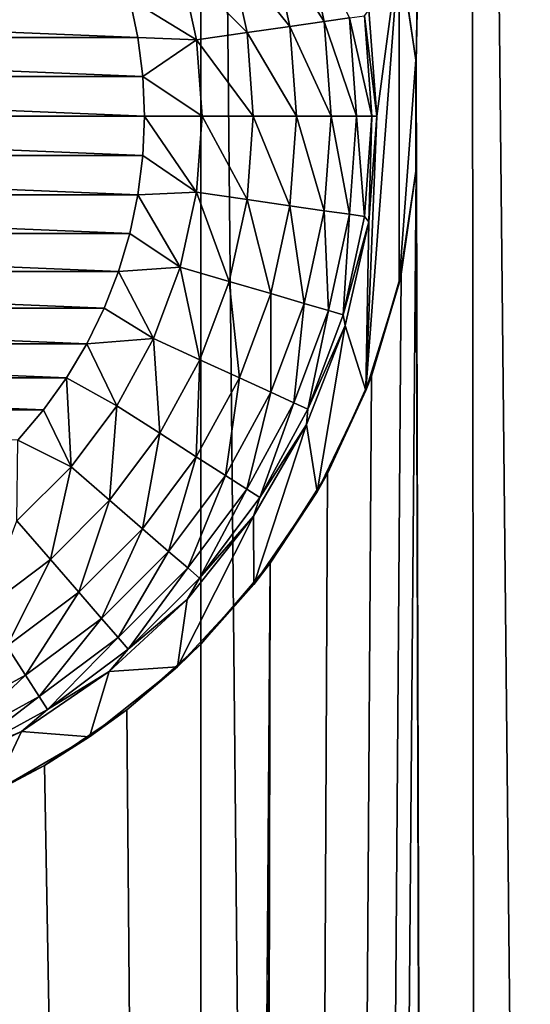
# Model space of a CAD drawing. Header units: millimetres. Extents: x -30 to 76, y -3 to 301.
# Tile 31 of 256: x 1.29 to 3.16, y 98.3 to 101.9. Entities that reach past the tile are written whole.
import ezdxf

# ---------------------------------------------------------------- set-up
doc = ezdxf.new("R2010")
doc.units = ezdxf.units.MM
doc.header["$LTSCALE"] = 81.481481
for name, color, linetype in [('127', 7, 'CONTINUOUS'), ('128', 7, 'CONTINUOUS'), ('129', 7, 'CONTINUOUS'), ('2', 7, 'CONTINUOUS'), ('21', 7, 'CONTINUOUS'), ('22', 7, 'CONTINUOUS'), ('3', 7, 'CONTINUOUS'), ('4', 7, 'CONTINUOUS')]:
    doc.layers.add(name, color=color, linetype=linetype)

msp = doc.modelspace()

# ---------------------------------------------------------------- linework, layer by layer
at = {"layer": '127', "color": 7, "linetype": 'CONTINUOUS', "true_color": 0xaaaaaa}
for points in [[(2.3338, 102.2353, -21.2471), (2.4076, 101.8962, -21.2471), (2.2121, 102.1995, -21.4712), (2.3338, 102.2353, -21.2471)], [(2.3338, 102.2353, -21.2471), (2.4993, 101.9093, -21.0067), (2.4076, 101.8962, -21.2471), (2.3338, 102.2353, -21.2471)], [(2.2121, 102.1995, -21.4712), (2.282, 101.8781, -21.4712), (2.06, 102.1549, -21.6743), (2.2121, 102.1995, -21.4712)], [(2.2121, 102.1995, -21.4712), (2.4076, 101.8962, -21.2471), (2.282, 101.8781, -21.4712), (2.2121, 102.1995, -21.4712)], [(2.06, 102.1549, -21.6743), (2.1251, 101.8555, -21.6743), (1.881, 102.1023, -21.8519), (2.06, 102.1549, -21.6743)], [(2.06, 102.1549, -21.6743), (2.282, 101.8781, -21.4712), (2.1251, 101.8555, -21.6743), (2.06, 102.1549, -21.6743)], [(1.881, 102.1023, -21.8519), (1.9405, 101.829, -21.8519), (1.6965, 101.9796, -22), (1.881, 102.1023, -21.8519)], [(1.881, 102.1023, -21.8519), (2.1251, 101.8555, -21.6743), (1.9405, 101.829, -21.8519), (1.881, 102.1023, -21.8519)], [(1.6965, 101.9796, -22), (1.9405, 101.829, -21.8519), (1.7261, 101.838, -22), (1.6965, 101.9796, -22)], [(2.571, 101.9375, -20.5), (2.6, 101.55, -20.5), (2.555, 101.9174, -20.7554), (2.571, 101.9375, -20.5)], [(2.4076, 101.8962, -21.2471), (2.4324, 101.55, -21.2471), (2.282, 101.8781, -21.4712), (2.4076, 101.8962, -21.2471)], [(2.4993, 101.9093, -21.0067), (2.525, 101.55, -21.0067), (2.4076, 101.8962, -21.2471), (2.4993, 101.9093, -21.0067)], [(2.4076, 101.8962, -21.2471), (2.525, 101.55, -21.0067), (2.4324, 101.55, -21.2471), (2.4076, 101.8962, -21.2471)], [(2.555, 101.9174, -20.7554), (2.5813, 101.55, -20.7554), (2.4993, 101.9093, -21.0067), (2.555, 101.9174, -20.7554)], [(2.4993, 101.9093, -21.0067), (2.5813, 101.55, -20.7554), (2.525, 101.55, -21.0067), (2.4993, 101.9093, -21.0067)], [(2.555, 101.9174, -20.7554), (2.6, 101.55, -20.5), (2.5813, 101.55, -20.7554), (2.555, 101.9174, -20.7554)], [(2.282, 101.8781, -21.4712), (2.3055, 101.55, -21.4712), (2.1251, 101.8555, -21.6743), (2.282, 101.8781, -21.4712)], [(2.282, 101.8781, -21.4712), (2.4324, 101.55, -21.2471), (2.3055, 101.55, -21.4712), (2.282, 101.8781, -21.4712)], [(1.7261, 101.838, -22), (1.9405, 101.829, -21.8519), (1.744, 101.6945, -22), (1.7261, 101.838, -22)], [(1.9405, 101.829, -21.8519), (1.9604, 101.55, -21.8519), (1.744, 101.6945, -22), (1.9405, 101.829, -21.8519)], [(2.1251, 101.8555, -21.6743), (2.147, 101.55, -21.6743), (1.9405, 101.829, -21.8519), (2.1251, 101.8555, -21.6743)], [(1.9405, 101.829, -21.8519), (2.147, 101.55, -21.6743), (1.9604, 101.55, -21.8519), (1.9405, 101.829, -21.8519)], [(2.1251, 101.8555, -21.6743), (2.3055, 101.55, -21.4712), (2.147, 101.55, -21.6743), (2.1251, 101.8555, -21.6743)], [(1.744, 101.6945, -22), (1.9604, 101.55, -21.8519), (1.75, 101.55, -22), (1.744, 101.6945, -22)]]:
    msp.add_3dface(points, dxfattribs=at)
at = {"layer": '128', "color": 7, "linetype": 'CONTINUOUS', "true_color": 0xaaaaaa}
for points in [[(-1.7261, 101.838, -22), (-1.6965, 101.9796, -22), (1.7261, 101.838, -22), (-1.7261, 101.838, -22)], [(-1.6965, 101.9796, -22), (1.6965, 101.9796, -22), (1.7261, 101.838, -22), (-1.6965, 101.9796, -22)], [(-1.744, 101.6945, -22), (-1.7261, 101.838, -22), (1.744, 101.6945, -22), (-1.744, 101.6945, -22)], [(-1.7261, 101.838, -22), (1.7261, 101.838, -22), (1.744, 101.6945, -22), (-1.7261, 101.838, -22)], [(-1.75, 101.55, -22), (-1.744, 101.6945, -22), (1.75, 101.55, -22), (-1.75, 101.55, -22)], [(-1.744, 101.6945, -22), (1.744, 101.6945, -22), (1.75, 101.55, -22), (-1.744, 101.6945, -22)], [(-1.75, 101.55, -22), (1.75, 101.55, -22), (1.744, 101.4055, -22), (-1.75, 101.55, -22)], [(-1.744, 101.4055, -22), (-1.75, 101.55, -22), (1.744, 101.4055, -22), (-1.744, 101.4055, -22)], [(-1.7261, 101.262, -22), (-1.744, 101.4055, -22), (1.7261, 101.262, -22), (-1.7261, 101.262, -22)], [(1.7261, 101.262, -22), (-1.744, 101.4055, -22), (1.744, 101.4055, -22), (1.7261, 101.262, -22)], [(-1.6965, 101.1204, -22), (-1.7261, 101.262, -22), (1.6965, 101.1204, -22), (-1.6965, 101.1204, -22)], [(1.6965, 101.1204, -22), (-1.7261, 101.262, -22), (1.7261, 101.262, -22), (1.6965, 101.1204, -22)], [(-1.6552, 100.9818, -22), (-1.6965, 101.1204, -22), (1.6552, 100.9818, -22), (-1.6552, 100.9818, -22)], [(1.6552, 100.9818, -22), (-1.6965, 101.1204, -22), (1.6965, 101.1204, -22), (1.6552, 100.9818, -22)], [(-1.6026, 100.847, -22), (-1.6552, 100.9818, -22), (1.6026, 100.847, -22), (-1.6026, 100.847, -22)], [(1.6026, 100.847, -22), (-1.6552, 100.9818, -22), (1.6552, 100.9818, -22), (1.6026, 100.847, -22)], [(-1.5391, 100.7171, -22), (-1.6026, 100.847, -22), (1.5391, 100.7171, -22), (-1.5391, 100.7171, -22)], [(1.5391, 100.7171, -22), (-1.6026, 100.847, -22), (1.6026, 100.847, -22), (1.5391, 100.7171, -22)], [(-1.465, 100.5928, -22), (-1.5391, 100.7171, -22), (1.465, 100.5928, -22), (-1.465, 100.5928, -22)], [(1.465, 100.5928, -22), (-1.5391, 100.7171, -22), (1.5391, 100.7171, -22), (1.465, 100.5928, -22)], [(-1.381, 100.4751, -22), (-1.465, 100.5928, -22), (1.381, 100.4751, -22), (-1.381, 100.4751, -22)], [(1.381, 100.4751, -22), (-1.465, 100.5928, -22), (1.465, 100.5928, -22), (1.381, 100.4751, -22)], [(1.2875, 100.3647, -22), (-1.381, 100.4751, -22), (1.381, 100.4751, -22), (1.2875, 100.3647, -22)]]:
    msp.add_3dface(points, dxfattribs=at)
at = {"layer": '129', "color": 7, "linetype": 'CONTINUOUS', "true_color": 0xaaaaaa}
for points in [[(1.744, 101.4055, -22), (1.75, 101.55, -22), (1.9405, 101.271, -21.8519), (1.744, 101.4055, -22)], [(1.75, 101.55, -22), (1.9604, 101.55, -21.8519), (1.9405, 101.271, -21.8519), (1.75, 101.55, -22)], [(1.9604, 101.55, -21.8519), (2.1251, 101.2445, -21.6743), (1.9405, 101.271, -21.8519), (1.9604, 101.55, -21.8519)], [(1.9604, 101.55, -21.8519), (2.147, 101.55, -21.6743), (2.1251, 101.2445, -21.6743), (1.9604, 101.55, -21.8519)], [(2.147, 101.55, -21.6743), (2.282, 101.2219, -21.4712), (2.1251, 101.2445, -21.6743), (2.147, 101.55, -21.6743)], [(2.147, 101.55, -21.6743), (2.3055, 101.55, -21.4712), (2.282, 101.2219, -21.4712), (2.147, 101.55, -21.6743)], [(2.3055, 101.55, -21.4712), (2.4076, 101.2038, -21.2471), (2.282, 101.2219, -21.4712), (2.3055, 101.55, -21.4712)], [(2.3055, 101.55, -21.4712), (2.4324, 101.55, -21.2471), (2.4076, 101.2038, -21.2471), (2.3055, 101.55, -21.4712)], [(2.4324, 101.55, -21.2471), (2.4993, 101.1907, -21.0067), (2.4076, 101.2038, -21.2471), (2.4324, 101.55, -21.2471)], [(2.4324, 101.55, -21.2471), (2.525, 101.55, -21.0067), (2.4993, 101.1907, -21.0067), (2.4324, 101.55, -21.2471)], [(2.525, 101.55, -21.0067), (2.555, 101.1826, -20.7554), (2.4993, 101.1907, -21.0067), (2.525, 101.55, -21.0067)], [(2.525, 101.55, -21.0067), (2.5813, 101.55, -20.7554), (2.555, 101.1826, -20.7554), (2.525, 101.55, -21.0067)], [(2.5813, 101.55, -20.7554), (2.571, 101.1625, -20.5), (2.555, 101.1826, -20.7554), (2.5813, 101.55, -20.7554)], [(2.6, 101.55, -20.5), (2.571, 101.1625, -20.5), (2.5813, 101.55, -20.7554), (2.6, 101.55, -20.5)], [(1.7261, 101.262, -22), (1.744, 101.4055, -22), (1.9405, 101.271, -21.8519), (1.7261, 101.262, -22)], [(1.6965, 101.1204, -22), (1.7261, 101.262, -22), (1.881, 100.9977, -21.8519), (1.6965, 101.1204, -22)], [(1.7261, 101.262, -22), (1.9405, 101.271, -21.8519), (1.881, 100.9977, -21.8519), (1.7261, 101.262, -22)], [(1.9405, 101.271, -21.8519), (2.06, 100.9451, -21.6743), (1.881, 100.9977, -21.8519), (1.9405, 101.271, -21.8519)], [(2.1251, 101.2445, -21.6743), (2.06, 100.9451, -21.6743), (1.9405, 101.271, -21.8519), (2.1251, 101.2445, -21.6743)], [(2.1251, 101.2445, -21.6743), (2.2121, 100.9005, -21.4712), (2.06, 100.9451, -21.6743), (2.1251, 101.2445, -21.6743)], [(2.282, 101.2219, -21.4712), (2.2121, 100.9005, -21.4712), (2.1251, 101.2445, -21.6743), (2.282, 101.2219, -21.4712)], [(2.282, 101.2219, -21.4712), (2.3338, 100.8647, -21.2471), (2.2121, 100.9005, -21.4712), (2.282, 101.2219, -21.4712)], [(2.4076, 101.2038, -21.2471), (2.3338, 100.8647, -21.2471), (2.282, 101.2219, -21.4712), (2.4076, 101.2038, -21.2471)], [(2.4076, 101.2038, -21.2471), (2.4227, 100.8386, -21.0067), (2.3338, 100.8647, -21.2471), (2.4076, 101.2038, -21.2471)], [(2.4993, 101.1907, -21.0067), (2.4227, 100.8386, -21.0067), (2.4076, 101.2038, -21.2471), (2.4993, 101.1907, -21.0067)], [(2.4993, 101.1907, -21.0067), (2.4767, 100.8228, -20.7554), (2.4227, 100.8386, -21.0067), (2.4993, 101.1907, -21.0067)], [(2.555, 101.1826, -20.7554), (2.4767, 100.8228, -20.7554), (2.4993, 101.1907, -21.0067), (2.555, 101.1826, -20.7554)], [(2.555, 101.1826, -20.7554), (2.571, 101.1625, -20.5), (2.4767, 100.8228, -20.7554), (2.555, 101.1826, -20.7554)], [(2.571, 101.1625, -20.5), (2.4845, 100.7836, -20.5), (2.4767, 100.8228, -20.7554), (2.571, 101.1625, -20.5)], [(1.6552, 100.9818, -22), (1.6965, 101.1204, -22), (1.881, 100.9977, -21.8519), (1.6552, 100.9818, -22)], [(1.6552, 100.9818, -22), (1.881, 100.9977, -21.8519), (1.7833, 100.7356, -21.8519), (1.6552, 100.9818, -22)], [(1.881, 100.9977, -21.8519), (1.953, 100.6581, -21.6743), (1.7833, 100.7356, -21.8519), (1.881, 100.9977, -21.8519)], [(2.06, 100.9451, -21.6743), (1.953, 100.6581, -21.6743), (1.881, 100.9977, -21.8519), (2.06, 100.9451, -21.6743)], [(1.6026, 100.847, -22), (1.6552, 100.9818, -22), (1.7833, 100.7356, -21.8519), (1.6026, 100.847, -22)], [(2.06, 100.9451, -21.6743), (2.0971, 100.5923, -21.4712), (1.953, 100.6581, -21.6743), (2.06, 100.9451, -21.6743)], [(2.2121, 100.9005, -21.4712), (2.0971, 100.5923, -21.4712), (2.06, 100.9451, -21.6743), (2.2121, 100.9005, -21.4712)], [(2.2121, 100.9005, -21.4712), (2.2126, 100.5396, -21.2471), (2.0971, 100.5923, -21.4712), (2.2121, 100.9005, -21.4712)], [(2.3338, 100.8647, -21.2471), (2.2126, 100.5396, -21.2471), (2.2121, 100.9005, -21.4712), (2.3338, 100.8647, -21.2471)], [(2.3338, 100.8647, -21.2471), (2.2968, 100.5011, -21.0067), (2.2126, 100.5396, -21.2471), (2.3338, 100.8647, -21.2471)], [(2.4227, 100.8386, -21.0067), (2.2968, 100.5011, -21.0067), (2.3338, 100.8647, -21.2471), (2.4227, 100.8386, -21.0067)], [(1.5391, 100.7171, -22), (1.6026, 100.847, -22), (1.7833, 100.7356, -21.8519), (1.5391, 100.7171, -22)], [(2.4227, 100.8386, -21.0067), (2.348, 100.4777, -20.7554), (2.2968, 100.5011, -21.0067), (2.4227, 100.8386, -21.0067)], [(2.4767, 100.8228, -20.7554), (2.348, 100.4777, -20.7554), (2.4227, 100.8386, -21.0067), (2.4767, 100.8228, -20.7554)], [(2.4767, 100.8228, -20.7554), (2.4845, 100.7836, -20.5), (2.348, 100.4777, -20.7554), (2.4767, 100.8228, -20.7554)], [(2.4845, 100.7836, -20.5), (2.3425, 100.4219, -20.5), (2.348, 100.4777, -20.7554), (2.4845, 100.7836, -20.5)], [(1.465, 100.5928, -22), (1.5391, 100.7171, -22), (1.6492, 100.4901, -21.8519), (1.465, 100.5928, -22)], [(1.5391, 100.7171, -22), (1.7833, 100.7356, -21.8519), (1.6492, 100.4901, -21.8519), (1.5391, 100.7171, -22)], [(1.7833, 100.7356, -21.8519), (1.8062, 100.3892, -21.6743), (1.6492, 100.4901, -21.8519), (1.7833, 100.7356, -21.8519)], [(1.953, 100.6581, -21.6743), (1.8062, 100.3892, -21.6743), (1.7833, 100.7356, -21.8519), (1.953, 100.6581, -21.6743)], [(1.953, 100.6581, -21.6743), (1.9395, 100.3036, -21.4712), (1.8062, 100.3892, -21.6743), (1.953, 100.6581, -21.6743)], [(2.0971, 100.5923, -21.4712), (1.9395, 100.3036, -21.4712), (1.953, 100.6581, -21.6743), (2.0971, 100.5923, -21.4712)], [(1.381, 100.4751, -22), (1.465, 100.5928, -22), (1.4816, 100.2662, -21.8519), (1.381, 100.4751, -22)], [(1.465, 100.5928, -22), (1.6492, 100.4901, -21.8519), (1.4816, 100.2662, -21.8519), (1.465, 100.5928, -22)], [(2.0971, 100.5923, -21.4712), (2.0462, 100.235, -21.2471), (1.9395, 100.3036, -21.4712), (2.0971, 100.5923, -21.4712)], [(2.2126, 100.5396, -21.2471), (2.0462, 100.235, -21.2471), (2.0971, 100.5923, -21.4712), (2.2126, 100.5396, -21.2471)], [(2.2126, 100.5396, -21.2471), (2.1241, 100.1849, -21.0067), (2.0462, 100.235, -21.2471), (2.2126, 100.5396, -21.2471)], [(2.2968, 100.5011, -21.0067), (2.1241, 100.1849, -21.0067), (2.2126, 100.5396, -21.2471), (2.2968, 100.5011, -21.0067)], [(1.6492, 100.4901, -21.8519), (1.6226, 100.144, -21.6743), (1.4816, 100.2662, -21.8519), (1.6492, 100.4901, -21.8519)], [(1.8062, 100.3892, -21.6743), (1.6226, 100.144, -21.6743), (1.6492, 100.4901, -21.8519), (1.8062, 100.3892, -21.6743)], [(2.2968, 100.5011, -21.0067), (2.1715, 100.1545, -20.7554), (2.1241, 100.1849, -21.0067), (2.2968, 100.5011, -21.0067)], [(2.348, 100.4777, -20.7554), (2.1715, 100.1545, -20.7554), (2.2968, 100.5011, -21.0067), (2.348, 100.4777, -20.7554)], [(1.2875, 100.3647, -22), (1.381, 100.4751, -22), (1.4816, 100.2662, -21.8519), (1.2875, 100.3647, -22)], [(2.348, 100.4777, -20.7554), (2.3425, 100.4219, -20.5), (2.1715, 100.1545, -20.7554), (2.348, 100.4777, -20.7554)], [(2.3425, 100.4219, -20.5), (2.1482, 100.0854, -20.5), (2.1715, 100.1545, -20.7554), (2.3425, 100.4219, -20.5)], [(1.8062, 100.3892, -21.6743), (1.7424, 100.0402, -21.4712), (1.6226, 100.144, -21.6743), (1.8062, 100.3892, -21.6743)], [(1.9395, 100.3036, -21.4712), (1.7424, 100.0402, -21.4712), (1.8062, 100.3892, -21.6743), (1.9395, 100.3036, -21.4712)], [(1.2875, 100.3647, -22), (1.4816, 100.2662, -21.8519), (1.2838, 100.0684, -21.8519), (1.2875, 100.3647, -22)], [(1.9395, 100.3036, -21.4712), (1.8383, 99.9571, -21.2471), (1.7424, 100.0402, -21.4712), (1.9395, 100.3036, -21.4712)], [(2.0462, 100.235, -21.2471), (1.8383, 99.9571, -21.2471), (1.9395, 100.3036, -21.4712), (2.0462, 100.235, -21.2471)], [(1.4816, 100.2662, -21.8519), (1.406, 99.9274, -21.6743), (1.2838, 100.0684, -21.8519), (1.4816, 100.2662, -21.8519)], [(1.6226, 100.144, -21.6743), (1.406, 99.9274, -21.6743), (1.4816, 100.2662, -21.8519), (1.6226, 100.144, -21.6743)], [(2.0462, 100.235, -21.2471), (1.9082, 99.8965, -21.0067), (1.8383, 99.9571, -21.2471), (2.0462, 100.235, -21.2471)], [(2.1241, 100.1849, -21.0067), (1.9082, 99.8965, -21.0067), (2.0462, 100.235, -21.2471), (2.1241, 100.1849, -21.0067)], [(2.1241, 100.1849, -21.0067), (1.9508, 99.8596, -20.7554), (1.9082, 99.8965, -21.0067), (2.1241, 100.1849, -21.0067)], [(2.1715, 100.1545, -20.7554), (1.9508, 99.8596, -20.7554), (2.1241, 100.1849, -21.0067), (2.1715, 100.1545, -20.7554)], [(1.6226, 100.144, -21.6743), (1.5098, 99.8076, -21.4712), (1.406, 99.9274, -21.6743), (1.6226, 100.144, -21.6743)], [(1.7424, 100.0402, -21.4712), (1.5098, 99.8076, -21.4712), (1.6226, 100.144, -21.6743), (1.7424, 100.0402, -21.4712)], [(2.1715, 100.1545, -20.7554), (2.1482, 100.0854, -20.5), (1.9508, 99.8596, -20.7554), (2.1715, 100.1545, -20.7554)], [(1.406, 99.9274, -21.6743), (1.1608, 99.7438, -21.6743), (1.2838, 100.0684, -21.8519), (1.406, 99.9274, -21.6743)], [(2.1482, 100.0854, -20.5), (1.9059, 99.7815, -20.5), (1.9508, 99.8596, -20.7554), (2.1482, 100.0854, -20.5)], [(1.7424, 100.0402, -21.4712), (1.5929, 99.7117, -21.2471), (1.5098, 99.8076, -21.4712), (1.7424, 100.0402, -21.4712)], [(1.8383, 99.9571, -21.2471), (1.5929, 99.7117, -21.2471), (1.7424, 100.0402, -21.4712), (1.8383, 99.9571, -21.2471)], [(1.8383, 99.9571, -21.2471), (1.6535, 99.6418, -21.0067), (1.5929, 99.7117, -21.2471), (1.8383, 99.9571, -21.2471)], [(1.9082, 99.8965, -21.0067), (1.6535, 99.6418, -21.0067), (1.8383, 99.9571, -21.2471), (1.9082, 99.8965, -21.0067)], [(1.406, 99.9274, -21.6743), (1.2464, 99.6105, -21.4712), (1.1608, 99.7438, -21.6743), (1.406, 99.9274, -21.6743)], [(1.5098, 99.8076, -21.4712), (1.2464, 99.6105, -21.4712), (1.406, 99.9274, -21.6743), (1.5098, 99.8076, -21.4712)], [(1.9082, 99.8965, -21.0067), (1.6904, 99.5992, -20.7554), (1.6535, 99.6418, -21.0067), (1.9082, 99.8965, -21.0067)], [(1.9508, 99.8596, -20.7554), (1.6904, 99.5992, -20.7554), (1.9082, 99.8965, -21.0067), (1.9508, 99.8596, -20.7554)], [(1.9508, 99.8596, -20.7554), (1.9059, 99.7815, -20.5), (1.6904, 99.5992, -20.7554), (1.9508, 99.8596, -20.7554)], [(1.5098, 99.8076, -21.4712), (1.315, 99.5038, -21.2471), (1.2464, 99.6105, -21.4712), (1.5098, 99.8076, -21.4712)], [(1.5929, 99.7117, -21.2471), (1.315, 99.5038, -21.2471), (1.5098, 99.8076, -21.4712), (1.5929, 99.7117, -21.2471)], [(1.9059, 99.7815, -20.5), (1.6211, 99.5172, -20.5), (1.6904, 99.5992, -20.7554), (1.9059, 99.7815, -20.5)], [(1.5929, 99.7117, -21.2471), (1.3651, 99.4259, -21.0067), (1.315, 99.5038, -21.2471), (1.5929, 99.7117, -21.2471)], [(1.6535, 99.6418, -21.0067), (1.3651, 99.4259, -21.0067), (1.5929, 99.7117, -21.2471), (1.6535, 99.6418, -21.0067)], [(1.6535, 99.6418, -21.0067), (1.3955, 99.3785, -20.7554), (1.3651, 99.4259, -21.0067), (1.6535, 99.6418, -21.0067)], [(1.6904, 99.5992, -20.7554), (1.3955, 99.3785, -20.7554), (1.6535, 99.6418, -21.0067), (1.6904, 99.5992, -20.7554)], [(1.315, 99.5038, -21.2471), (1.0104, 99.3374, -21.2471), (1.2464, 99.6105, -21.4712), (1.315, 99.5038, -21.2471)], [(1.6904, 99.5992, -20.7554), (1.6211, 99.5172, -20.5), (1.3955, 99.3785, -20.7554), (1.6904, 99.5992, -20.7554)], [(1.6211, 99.5172, -20.5), (1.3, 99.2983, -20.5), (1.3955, 99.3785, -20.7554), (1.6211, 99.5172, -20.5)], [(1.315, 99.5038, -21.2471), (1.0489, 99.2532, -21.0067), (1.0104, 99.3374, -21.2471), (1.315, 99.5038, -21.2471)], [(1.3651, 99.4259, -21.0067), (1.0489, 99.2532, -21.0067), (1.315, 99.5038, -21.2471), (1.3651, 99.4259, -21.0067)], [(1.3651, 99.4259, -21.0067), (1.0723, 99.202, -20.7554), (1.0489, 99.2532, -21.0067), (1.3651, 99.4259, -21.0067)], [(1.3955, 99.3785, -20.7554), (1.0723, 99.202, -20.7554), (1.3651, 99.4259, -21.0067), (1.3955, 99.3785, -20.7554)], [(1.3955, 99.3785, -20.7554), (1.3, 99.2983, -20.5), (1.0723, 99.202, -20.7554), (1.3955, 99.3785, -20.7554)], [(1.3, 99.2983, -20.5), (0.9499, 99.1297, -20.5), (1.0723, 99.202, -20.7554), (1.3, 99.2983, -20.5)]]:
    msp.add_3dface(points, dxfattribs=at)
at = {"layer": '2', "color": 7, "linetype": 'CONTINUOUS', "true_color": 0xaaaaaa}
for points in [[(1.9569, 84.4698, 22.6273), (1.9561, 112, 22.0231), (-12.7033, 86.0023, 23.2146), (1.9569, 84.4698, 22.6273)], [(-12.7033, 86.0023, 23.2146), (1.9561, 112, 22.0231), (-4.8225, 112, 22.3174), (-12.7033, 86.0023, 23.2146)]]:
    msp.add_3dface(points, dxfattribs=at)
at = {"layer": '21', "color": 7, "linetype": 'CONTINUOUS', "true_color": 0xaaaaaa}
for points in [[(2.681, 100.9381, -20.5), (2.5599, 100.5453, -20.5), (2.681, 102.1619, -20.5), (2.681, 100.9381, -20.5)], [(2.681, 102.1619, -20.5), (2.5599, 100.5453, -20.5), (2.6, 101.55, -20.5), (2.681, 102.1619, -20.5)], [(2.681, 102.1619, -20.5), (2.6, 101.55, -20.5), (2.571, 101.9375, -20.5), (2.681, 102.1619, -20.5)], [(2.7423, 101.7555, -20.5), (2.681, 100.9381, -20.5), (2.681, 102.1619, -20.5), (2.7423, 101.7555, -20.5)], [(2.7423, 101.3445, -20.5), (2.681, 100.9381, -20.5), (2.7423, 101.7555, -20.5), (2.7423, 101.3445, -20.5)], [(2.6, 101.55, -20.5), (2.5599, 100.5453, -20.5), (2.571, 101.1625, -20.5), (2.6, 101.55, -20.5)], [(2.571, 101.1625, -20.5), (2.5599, 100.5453, -20.5), (2.4845, 100.7836, -20.5), (2.571, 101.1625, -20.5)], [(2.4845, 100.7836, -20.5), (2.3816, 100.175, -20.5), (2.3425, 100.4219, -20.5), (2.4845, 100.7836, -20.5)], [(2.5599, 100.5453, -20.5), (2.3816, 100.175, -20.5), (2.4845, 100.7836, -20.5), (2.5599, 100.5453, -20.5)], [(2.3425, 100.4219, -20.5), (2.15, 99.8354, -20.5), (2.1482, 100.0854, -20.5), (2.3425, 100.4219, -20.5)], [(2.3816, 100.175, -20.5), (2.15, 99.8354, -20.5), (2.3425, 100.4219, -20.5), (2.3816, 100.175, -20.5)], [(2.15, 99.8354, -20.5), (1.8705, 99.5341, -20.5), (2.1482, 100.0854, -20.5), (2.15, 99.8354, -20.5)], [(2.1482, 100.0854, -20.5), (1.8705, 99.5341, -20.5), (1.9059, 99.7815, -20.5), (2.1482, 100.0854, -20.5)], [(1.9059, 99.7815, -20.5), (1.8705, 99.5341, -20.5), (1.6211, 99.5172, -20.5), (1.9059, 99.7815, -20.5)], [(1.6211, 99.5172, -20.5), (1.5491, 99.2779, -20.5), (1.3, 99.2983, -20.5), (1.6211, 99.5172, -20.5)], [(1.8705, 99.5341, -20.5), (1.5491, 99.2779, -20.5), (1.6211, 99.5172, -20.5), (1.8705, 99.5341, -20.5)], [(1.3, 99.2983, -20.5), (1.1932, 99.0723, -20.5), (0.9499, 99.1297, -20.5), (1.3, 99.2983, -20.5)], [(1.5491, 99.2779, -20.5), (1.1932, 99.0723, -20.5), (1.3, 99.2983, -20.5), (1.5491, 99.2779, -20.5)]]:
    msp.add_3dface(points, dxfattribs=at)
at = {"layer": '22', "color": 7, "linetype": 'CONTINUOUS', "true_color": 0xaaaaaa}
for points in [[(2.688, 102.1308, -22.1962), (2.7423, 101.7555, -20.5), (2.681, 102.1619, -20.5), (2.688, 102.1308, -22.1962)], [(2.688, 102.1308, -22.1962), (2.743, 101.7461, -22.2004), (2.7423, 101.7555, -20.5), (2.688, 102.1308, -22.1962)], [(2.743, 101.7461, -22.2004), (2.7432, 101.3569, -22.2089), (2.7423, 101.7555, -20.5), (2.743, 101.7461, -22.2004)], [(2.7432, 101.3569, -22.2089), (2.7423, 101.3445, -20.5), (2.7423, 101.7555, -20.5), (2.7432, 101.3569, -22.2089)], [(2.7432, 101.3569, -22.2089), (2.6885, 100.9717, -22.2216), (2.7423, 101.3445, -20.5), (2.7432, 101.3569, -22.2089)], [(2.6885, 100.9717, -22.2216), (2.681, 100.9381, -20.5), (2.7423, 101.3445, -20.5), (2.6885, 100.9717, -22.2216)], [(2.6885, 100.9717, -22.2216), (2.5799, 100.5977, -22.2378), (2.681, 100.9381, -20.5), (2.6885, 100.9717, -22.2216)], [(2.5799, 100.5977, -22.2378), (2.5599, 100.5453, -20.5), (2.681, 100.9381, -20.5), (2.5799, 100.5977, -22.2378)], [(2.5799, 100.5977, -22.2378), (2.4192, 100.2424, -22.2565), (2.5599, 100.5453, -20.5), (2.5799, 100.5977, -22.2378)], [(2.4192, 100.2424, -22.2565), (2.3816, 100.175, -20.5), (2.5599, 100.5453, -20.5), (2.4192, 100.2424, -22.2565)], [(2.4192, 100.2424, -22.2565), (2.2101, 99.9135, -22.276), (2.3816, 100.175, -20.5), (2.4192, 100.2424, -22.2565)], [(2.2101, 99.9135, -22.276), (2.15, 99.8354, -20.5), (2.3816, 100.175, -20.5), (2.2101, 99.9135, -22.276)], [(2.2101, 99.9135, -22.276), (1.9565, 99.6175, -22.2949), (2.15, 99.8354, -20.5), (2.2101, 99.9135, -22.276)], [(1.9565, 99.6175, -22.2949), (1.8705, 99.5341, -20.5), (2.15, 99.8354, -20.5), (1.9565, 99.6175, -22.2949)], [(1.9565, 99.6175, -22.2949), (1.6852, 99.3769, -22.3118), (1.8705, 99.5341, -20.5), (1.9565, 99.6175, -22.2949)], [(1.6852, 99.3769, -22.3118), (1.5491, 99.2779, -20.5), (1.8705, 99.5341, -20.5), (1.6852, 99.3769, -22.3118)], [(1.6852, 99.3769, -22.3118), (1.3846, 99.174, -22.3291), (1.5491, 99.2779, -20.5), (1.6852, 99.3769, -22.3118)], [(1.3846, 99.174, -22.3291), (1.1932, 99.0723, -20.5), (1.5491, 99.2779, -20.5), (1.3846, 99.174, -22.3291)], [(1.3846, 99.174, -22.3291), (1.06, 99.0125, -22.3466), (1.1932, 99.0723, -20.5), (1.3846, 99.174, -22.3291)]]:
    msp.add_3dface(points, dxfattribs=at)
at = {"layer": '3', "color": 7, "linetype": 'CONTINUOUS', "true_color": 0xaaaaaa}
for points in [[(1.9561, 112, 22.0231), (1.9569, 84.4698, 22.6273), (3.0269, 2.0439, 24.371), (1.9561, 112, 22.0231)], [(1.9561, 112, 22.0231), (3.0269, 2.0439, 24.371), (2.9421, 112, 21.9581), (1.9561, 112, 22.0231)], [(2.688, 102.1308, -22.1962), (2.9421, 112, -21.9581), (2.743, 101.7461, -22.2004), (2.688, 102.1308, -22.1962)], [(2.9421, 112, -21.9581), (3.0269, 2.0439, -24.371), (2.743, 101.7461, -22.2004), (2.9421, 112, -21.9581)], [(4.0911, 2.0439, -24.2589), (3.0269, 2.0439, -24.371), (2.9421, 112, -21.9581), (4.0911, 2.0439, -24.2589)], [(3.9256, 112, -21.8488), (4.0911, 2.0439, -24.2589), (2.9421, 112, -21.9581), (3.9256, 112, -21.8488)], [(3.0269, 2.0439, 24.371), (4.0911, 2.0439, 24.2589), (2.9421, 112, 21.9581), (3.0269, 2.0439, 24.371)], [(2.9421, 112, 21.9581), (4.0911, 2.0439, 24.2589), (3.9256, 112, 21.8488), (2.9421, 112, 21.9581)], [(2.743, 101.7461, -22.2004), (3.0269, 2.0439, -24.371), (2.7432, 101.3569, -22.2089), (2.743, 101.7461, -22.2004)], [(3.0269, 2.0439, -24.371), (1.9595, 2.0439, -24.4363), (2.7432, 101.3569, -22.2089), (3.0269, 2.0439, -24.371)], [(2.7432, 101.3569, -22.2089), (1.9595, 2.0439, -24.4363), (2.6885, 100.9717, -22.2216), (2.7432, 101.3569, -22.2089)], [(2.6885, 100.9717, -22.2216), (1.9595, 2.0439, -24.4363), (2.5799, 100.5977, -22.2378), (2.6885, 100.9717, -22.2216)], [(2.5799, 100.5977, -22.2378), (1.9595, 2.0439, -24.4363), (2.4192, 100.2424, -22.2565), (2.5799, 100.5977, -22.2378)], [(2.4192, 100.2424, -22.2565), (1.9595, 2.0439, -24.4363), (2.2101, 99.9135, -22.276), (2.4192, 100.2424, -22.2565)], [(1.9575, 67.0929, -23.0087), (1.9565, 99.6175, -22.2949), (2.2101, 99.9135, -22.276), (1.9575, 67.0929, -23.0087)], [(1.9585, 34.5684, -23.7225), (1.9575, 67.0929, -23.0087), (2.2101, 99.9135, -22.276), (1.9585, 34.5684, -23.7225)], [(1.9595, 2.0439, -24.4363), (1.9585, 34.5684, -23.7225), (2.2101, 99.9135, -22.276), (1.9595, 2.0439, -24.4363)]]:
    msp.add_3dface(points, dxfattribs=at)
at = {"layer": '4', "color": 7, "linetype": 'CONTINUOUS', "true_color": 0xaaaaaa}
for points in [[(1.9565, 99.6175, -22.2949), (1.9575, 67.0929, -23.0087), (1.6852, 99.3769, -22.3118), (1.9565, 99.6175, -22.2949)], [(1.6852, 99.3769, -22.3118), (1.9575, 67.0929, -23.0087), (1.3846, 99.174, -22.3291), (1.6852, 99.3769, -22.3118)], [(1.3846, 99.174, -22.3291), (1.9575, 67.0929, -23.0087), (1.06, 99.0125, -22.3466), (1.3846, 99.174, -22.3291)], [(1.06, 99.0125, -22.3466), (1.9575, 67.0929, -23.0087), (0.717, 98.8951, -22.3639), (1.06, 99.0125, -22.3466)], [(0.717, 98.8951, -22.3639), (1.9575, 67.0929, -23.0087), (0.3616, 98.8239, -22.3807), (0.717, 98.8951, -22.3639)], [(1.9575, 67.0929, -23.0087), (-12.7033, 86.0023, -23.2146), (0, 98.8, -22.3967), (1.9575, 67.0929, -23.0087)], [(0.3616, 98.8239, -22.3807), (1.9575, 67.0929, -23.0087), (0, 98.8, -22.3967), (0.3616, 98.8239, -22.3807)]]:
    msp.add_3dface(points, dxfattribs=at)

doc.saveas('drawing.dxf')
